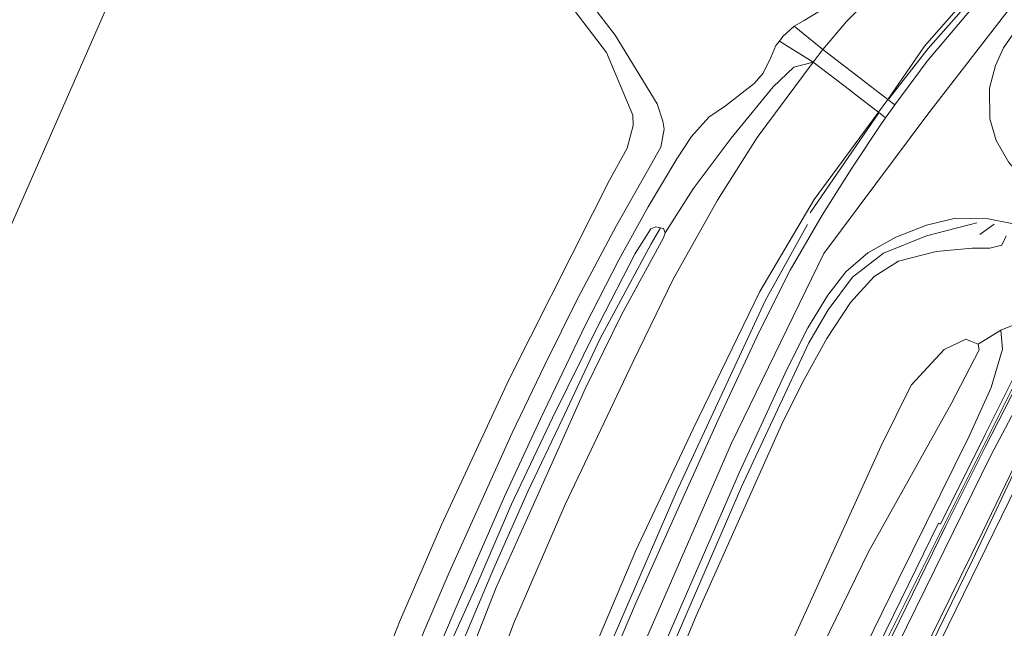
# Model space of a CAD drawing. Extents: x 176032 to 190000, y 318229 to 352878.
# Tile 152 of 184: x 177757 to 177904, y 322444 to 322535. Entities that reach past the tile are written whole.
import ezdxf

# ---------------------------------------------------------------- set-up
doc = ezdxf.new("R2010")
doc.units = 0
for name, color, linetype, lineweight in [('af-bs-haag', 253, 'haag', 18), ('af-bs-rasterhekwerk', 253, 'hekwerk', 18), ('bp-b5-bomenstruiken', 253, 'Continuous', 18), ('bp-b5-boom', 253, 'Continuous', 18), ('bp-b5-grasland', 253, 'Continuous', 18), ('gw-bs-insteekwatergang', 253, 'Continuous', 18), ('gw-bs-kruinlijn', 253, 'Continuous', 18), ('gw-bs-teenlijn', 253, 'Continuous', 18), ('og-b5-bebouwing', 6, 'Continuous', 18), ('og-b5-bekleding', 253, 'Continuous', 18), ('og-b5-grond_ingericht', 253, 'Continuous', 18), ('og-b5-water', 253, 'Continuous', 18), ('og-bs-maaiveld', 253, 'Continuous', 18), ('og-bs-terreinafscheiding', 7, 'Continuous', 18), ('vh-b5-verh_soort', 253, 'Continuous', 18), ('wh-bs-greppel', 253, 'greppel', 18), ('wh-bs-waterlijn', 253, 'Continuous', 18), ('wm-bs-schrikhek', 253, 'Continuous', 18)]:
    doc.layers.add(name, color=color, linetype=linetype, lineweight=lineweight)
doc.layers.add('viewports', color=7, linetype='Continuous')
doc.linetypes.add('greppel', pattern='A,25.5,-0.01,[14,RTW.shx,S=1,R=0,X=0,Y=0],1,[14,RTW.shx,S=1,R=0,X=0,Y=0],1,[14,RTW.shx,S=1,R=0,X=0,Y=0],1,[14,RTW.shx,S=1,R=0,X=0,Y=0],1,[14,RTW.shx,S=1,R=0,X=0,Y=0],0.5,-0.01', length=30.02)
doc.linetypes.add('haag', pattern='A,7,-1.5,[1,RTW.shx,S=0.75,R=45,X=0,Y=0],-1.5', length=10)
doc.linetypes.add('hekwerk', pattern='A,7,-1.5,[1,RTW.shx,S=0.75,R=0,X=0,Y=0],-1.5', length=10)

# ---------------------------------------------------------------- blocks, each defined once
blk = doc.blocks.new('x-ref dtb totaal grijs')
at = {"layer": 'af-bs-haag'}
for points in [[(177833.226, 322389.725, 49.953), (177842.218, 322412.543, 50.439), (177853.274, 322438.713, 51.43), (177864.68, 322465.014, 51.765), (177874.751, 322486.546, 51.987), (177877.651, 322491.485, 52.087), (177881.3, 322496.39, 52.144), (177885.949, 322499.976, 52.066), (177892.36, 322502.571, 52.079), (177899.922, 322504.53, 52.035)], [(177874.534, 322504.288, 52.07), (177868.248, 322492.962, 51.992), (177854.874, 322464.124, 51.722), (177844.298, 322439.704, 51.174), (177832.968, 322412.802, 50.6), (177825.465, 322393.361, 50.005)]]:
    blk.add_polyline3d(points, dxfattribs=at)
at = {"layer": 'af-bs-rasterhekwerk'}
for points in [[(177785.199, 322572.257, 43.195), (177790.473, 322578.417, 43.769), (177807.788, 322563.754, 43.682), (177827.453, 322547.125, 43.987), (177839.609, 322536.396, 44.191), (177844.45, 322530.016, 44.248), (177848.409, 322520.676, 44.222)], [(177842.412, 322506.002, 43.978), (177829.867, 322481.116, 43.987), (177819.757, 322459.303, 43.922), (177813.454, 322444.791, 43.93), (177806.836, 322427.728, 43.983), (177801.497, 322412.458, 43.983), (177798.756, 322403.902, 43.871)]]:
    blk.add_polyline3d(points, dxfattribs=at)
at = {"layer": 'bp-b5-bomenstruiken'}
for points in [[(177903.404, 322543.931, 52.192), (177892.072, 322531.008, 52.187), (177886.597, 322522.986, 52.048), (177883.315, 322525.501, 49.621), (177882.431, 322526.179, 49.575), (177876.832, 322530.47, 45.061), (177880.393, 322534.658, 45.066), (177897.384, 322551.864, 45.07)], [(177823.862, 322439.49, 44.048), (177827.929, 322449.919, 44.03), (177832.423, 322459.916, 43.983), (177836.52, 322469.043, 43.969), (177841.245, 322479.654, 43.926), (177846.759, 322490.86, 43.939), (177852.975, 322502.297, 43.991), (177853.247, 322503.021, 43.991), (177857.413, 322509.644, 44.273), (177863.109, 322517.226, 44.419), (177869.418, 322524.884, 44.607), (177872.515, 322527.833, 44.693), (177875.407, 322528.611, 44.987), (177867.036, 322517.33, 44.609), (177861.094, 322507.929, 44.183), (177854.458, 322496.072, 44.109), (177848.443, 322483.776, 44.104), (177838.283, 322462.335, 44.104), (177830.548, 322444.463, 44.104), (177823.898, 322426.441, 44.1)], [(177905.603, 322489.328, 46.554), (177903.516, 322488.473, 46.475), (177900.122, 322486.365, 45.583), (177899.131, 322486.74, 45.514), (177898.282, 322487.103, 45.527), (177895.009, 322485.565, 45.405), (177890.092, 322480.216, 45.079), (177885.606, 322471.161, 44.687), (177872.974, 322443.333, 44.465)], [(177845.955, 322417.039, 50.765), (177857.895, 322445.659, 51.539), (177870.685, 322474.278, 51.909), (177873.794, 322480.612, 52.005), (177877.466, 322487.208, 51.987), (177881.01, 322492.625, 52.044), (177884.537, 322496.506, 52.109), (177888.178, 322498.777, 52.061), (177893.832, 322500.216, 52.018), (177899.183, 322500.742, 51.966), (177901.829, 322500.747, 52.053), (177903.639, 322501.203, 52.074), (177904.305, 322502.561, 52.266)]]:
    blk.add_polyline3d(points, dxfattribs=at)
for points in [[(177823.459, 322393.89, 49.969), (177813.641, 322397.672, 44.076), (177817.867, 322409.514, 44.1), (177823.898, 322426.441, 44.1), (177830.548, 322444.463, 44.104), (177838.283, 322462.335, 44.104), (177848.443, 322483.776, 44.104), (177854.458, 322496.072, 44.109), (177861.094, 322507.929, 44.183), (177867.036, 322517.33, 44.609), (177875.407, 322528.611, 44.987), (177881.022, 322524.308, 49.541), (177881.86, 322523.665, 49.621), (177885.172, 322521.127, 52.022), (177875.559, 322508.027, 51.9), (177867.398, 322494.25, 51.835), (177857.413, 322473.695, 51.631), (177848.863, 322455.464, 51.517), (177840.474, 322435.714, 51.143), (177831.385, 322413.646, 50.604)], [(177844.232, 322383.468, 44.503), (177855.006, 322406.103, 44.418), (177872.974, 322443.333, 44.465), (177885.606, 322471.161, 44.687), (177890.092, 322480.216, 45.079), (177895.009, 322485.565, 45.405), (177898.282, 322487.103, 45.527), (177899.131, 322486.74, 45.514), (177900.122, 322486.365, 45.583), (177900.231, 322485.53, 45.588), (177896.086, 322477.433, 45.04), (177883.707, 322455.27, 44.318), (177868.217, 322423.514, 44.344), (177848.537, 322384.124, 44.376)]]:
    blk.add_polyline3d(points, close=True, dxfattribs=at)
at = {"layer": 'bp-b5-boom'}
blk.add_polyline3d([(177853.782, 322381.141, 47.164), (177848.537, 322384.124, 44.376), (177868.217, 322423.514, 44.344), (177883.707, 322455.27, 44.318), (177896.086, 322477.433, 45.04), (177900.231, 322485.53, 45.588), (177900.122, 322486.365, 45.583), (177903.516, 322488.473, 46.475), (177903.731, 322485.632, 46.514), (177902.044, 322479.887, 46.767), (177898.771, 322472.6, 46.963), (177888.125, 322451.045, 47.01), (177871.128, 322416.346, 47.11)], close=True, dxfattribs=at)
at = {"layer": 'bp-b5-grasland'}
for points in [[(177906.576, 322483.735, 46.671), (177901.195, 322472.925, 47.019), (177894.469, 322459.397, 46.945), (177894.168, 322459.543, 47.002), (177880.646, 322431.889, 47.037), (177861.991, 322393.896, 47.058), (177855.32, 322380.459, 47.168), (177853.782, 322381.141, 47.164), (177871.128, 322416.346, 47.11), (177888.125, 322451.045, 47.01), (177898.771, 322472.6, 46.963), (177902.044, 322479.887, 46.767), (177903.731, 322485.632, 46.514), (177903.516, 322488.473, 46.475), (177905.603, 322489.328, 46.554)], [(177909.619, 322535.462, 51.97), (177908.99, 322532.58, 51.961), (177909.483, 322529.475, 51.905), (177911.503, 322525.579, 51.809), (177912.837, 322522.844, 51.874), (177912.815, 322519.209, 51.961), (177911.874, 322516.699, 52.109), (177908.901, 322511.891, 52.361), (177907.948, 322510.095, 52.113), (177907.091, 322510.863, 52.118), (177904.682, 322513.543, 52.079), (177902.813, 322516.884, 52.079), (177901.856, 322520.129, 52.026), (177901.78, 322524.712, 52.005), (177902.704, 322528.067, 51.992), (177903.906, 322530.753, 52.009), (177907.126, 322535.446, 51.996)], [(177909.522, 322483.939, 46.558), (177901.994, 322469.676, 46.958), (177886.557, 322438.287, 47.028), (177857.9, 322380.285, 47.186), (177856.447, 322379.878, 47.16), (177874.552, 322416.702, 47.102), (177895.231, 322459.052, 46.997), (177901.215, 322471.054, 47.01), (177904.097, 322476.654, 46.897)], [(177900.18, 322537.897, 52.14), (177892.471, 322528.718, 52.153), (177887.641, 322522.177, 52.14), (177886.597, 322522.986, 52.048), (177892.072, 322531.008, 52.187), (177903.404, 322543.931, 52.192)], [(177842.198, 322537.233, 44.126), (177845.747, 322532.636, 44.165), (177852.032, 322522.365, 44.152), (177852.888, 322519.75, 44.174), (177853.11, 322518.554, 44.113), (177852.581, 322515.841, 44.017), (177850.579, 322512.312, 43.909), (177845.973, 322504.121, 43.917), (177840.222, 322493.346, 43.939), (177835.241, 322483.278, 43.882), (177830.325, 322473.088, 43.83), (177825.802, 322462.988, 43.826), (177820.928, 322452.167, 43.83), (177817.169, 322443.438, 43.856)], [(177806.836, 322427.728, 43.983), (177813.454, 322444.791, 43.93), (177819.757, 322459.303, 43.922), (177829.867, 322481.116, 43.987), (177842.412, 322506.002, 43.978), (177844.926, 322510.911, 44.262), (177847.578, 322515.718, 44.27), (177848.435, 322519.083, 44.222), (177848.409, 322520.676, 44.222), (177844.45, 322530.016, 44.248), (177839.609, 322536.396, 44.191)], [(177897.384, 322551.864, 45.07), (177880.393, 322534.658, 45.066), (177876.832, 322530.47, 45.061), (177872.558, 322533.981, 44.7), (177874.051, 322534.845, 44.74), (177878.15, 322537.336, 44.827)], [(177817.728, 322437.045, 43.826), (177822.093, 322447.344, 43.839), (177829.171, 322463.557, 43.795), (177834.557, 322475.2, 43.869), (177841.247, 322489.132, 43.887), (177846.292, 322499.011, 43.9), (177850.709, 322506.92, 43.935), (177855.004, 322514.095, 44.043), (177857.196, 322517.451, 44.178), (177859.804, 322520.346, 44.278), (177862.279, 322522.07, 44.339), (177866.555, 322525.377, 44.509), (177867.907, 322526.932, 44.592), (177869.075, 322529.281, 44.548), (177869.822, 322531.071, 44.67), (177870.344, 322531.75, 44.676), (177875.407, 322528.611, 44.987), (177872.515, 322527.833, 44.693), (177869.418, 322524.884, 44.607), (177863.109, 322517.226, 44.419), (177857.413, 322509.644, 44.273), (177853.247, 322503.021, 43.991), (177852.981, 322503.667, 43.996), (177852.562, 322503.77, 43.994), (177851.843, 322503.947, 43.991), (177851.084, 322503.608, 43.948), (177848.733, 322499.951, 43.926), (177843.314, 322489.371, 43.9), (177836.38, 322475.348, 43.848), (177830.234, 322462.384, 43.83), (177825.19, 322450.664, 43.861), (177820.958, 322441.231, 43.852)], [(177845.365, 322423.525, 50.895), (177864.338, 322467.108, 51.805), (177871.515, 322482.681, 51.952), (177874.61, 322488.791, 51.987), (177877.6, 322493.715, 52.031), (177880.288, 322497.194, 52.066), (177883.582, 322500.04, 52.066), (177887.765, 322502.374, 52.074), (177892.346, 322504.205, 52.066), (177896.712, 322505.241, 52.057), (177901.604, 322505.148, 52.066), (177905.139, 322504.414, 52.266)], [(177904.305, 322502.561, 52.266), (177903.639, 322501.203, 52.074), (177901.829, 322500.747, 52.053), (177899.183, 322500.742, 51.966), (177893.832, 322500.216, 52.018), (177888.178, 322498.777, 52.061), (177884.537, 322496.506, 52.109), (177881.01, 322492.625, 52.044), (177877.466, 322487.208, 51.987), (177873.794, 322480.612, 52.005), (177870.685, 322474.278, 51.909), (177857.895, 322445.659, 51.539), (177845.955, 322417.039, 50.765)]]:
    blk.add_polyline3d(points, dxfattribs=at)
for points in [[(177823.459, 322393.89, 49.969), (177831.385, 322413.646, 50.604), (177840.474, 322435.714, 51.143), (177848.863, 322455.464, 51.517), (177857.413, 322473.695, 51.631), (177867.398, 322494.25, 51.835), (177875.559, 322508.027, 51.9), (177885.172, 322521.127, 52.022), (177886.236, 322520.274, 52.136), (177885.715, 322519.568, 52.135), (177881.211, 322512.723, 52.113), (177876.732, 322505.664, 52.053), (177871.975, 322497.466, 51.97), (177867.308, 322488.207, 51.896), (177861.2, 322475.033, 51.787), (177854.473, 322460.205, 51.639), (177848.807, 322447.486, 51.465), (177844.636, 322437.737, 51.235), (177839.049, 322424.194, 50.895), (177832.832, 322408.933, 50.452), (177826.597, 322393.062, 50.026), (177825.465, 322393.361, 50.005)], [(177807.658, 322399.383, 43.022), (177806.376, 322400.283, 43.858), (177809.467, 322409.627, 43.822), (177812.575, 322418.975, 43.878), (177816.921, 322431.502, 43.891), (177820.958, 322441.231, 43.852), (177825.19, 322450.664, 43.861), (177830.234, 322462.384, 43.83), (177836.38, 322475.348, 43.848), (177843.314, 322489.371, 43.9), (177848.733, 322499.951, 43.926), (177851.084, 322503.608, 43.948), (177851.843, 322503.947, 43.991), (177852.562, 322503.77, 43.994), (177851.161, 322501.386, 43.199), (177843.48, 322487.106, 43.086), (177837.824, 322475.057, 43.056), (177832.681, 322464.317, 43.021), (177827.612, 322452.801, 42.96), (177822.838, 322441.564, 42.938), (177818.433, 322430.834, 42.991), (177814.989, 322421.142, 42.925), (177811.046, 322409.63, 42.965)], [(177809.096, 322399.079, 43.98), (177807.658, 322399.383, 43.022), (177811.046, 322409.63, 42.965), (177814.989, 322421.142, 42.925), (177818.433, 322430.834, 42.991), (177822.838, 322441.564, 42.938), (177827.612, 322452.801, 42.96), (177832.681, 322464.317, 43.021), (177837.824, 322475.057, 43.056), (177843.48, 322487.106, 43.086), (177851.161, 322501.386, 43.199), (177852.562, 322503.77, 43.994), (177852.981, 322503.667, 43.996), (177853.247, 322503.021, 43.991), (177852.975, 322502.297, 43.991), (177846.759, 322490.86, 43.939), (177841.245, 322479.654, 43.926), (177836.52, 322469.043, 43.969), (177832.423, 322459.916, 43.983), (177827.929, 322449.919, 44.03), (177823.862, 322439.49, 44.048), (177819.993, 322430.122, 44.048), (177815.715, 322418.027, 44), (177811.809, 322406.877, 43.991)], [(177913.007, 322485.547, 45.12), (177911.009, 322479.511, 44.391), (177900.772, 322458.213, 44.391), (177880.128, 322416.317, 44.461), (177861.365, 322377.895, 44.413), (177857.9, 322380.285, 47.186), (177886.557, 322438.287, 47.028), (177901.994, 322469.676, 46.958), (177909.522, 322483.939, 46.558), (177911.618, 322486.189, 46.127)]]:
    blk.add_polyline3d(points, close=True, dxfattribs=at)
at = {"layer": 'gw-bs-insteekwatergang'}
for points in [[(177806.376, 322400.283, 43.858), (177809.467, 322409.627, 43.822), (177812.575, 322418.975, 43.878), (177816.921, 322431.502, 43.891), (177820.958, 322441.231, 43.852), (177825.19, 322450.664, 43.861), (177830.234, 322462.384, 43.83), (177836.38, 322475.348, 43.848), (177843.314, 322489.371, 43.9), (177848.733, 322499.951, 43.926), (177851.084, 322503.608, 43.948), (177851.843, 322503.947, 43.991), (177852.562, 322503.77, 43.994)], [(177852.562, 322503.77, 43.994), (177852.981, 322503.667, 43.996), (177853.247, 322503.021, 43.991), (177852.975, 322502.297, 43.991), (177846.759, 322490.86, 43.939), (177841.245, 322479.654, 43.926), (177836.52, 322469.043, 43.969), (177832.423, 322459.916, 43.983), (177827.929, 322449.919, 44.03), (177823.862, 322439.49, 44.048), (177819.993, 322430.122, 44.048), (177815.715, 322418.027, 44), (177811.809, 322406.877, 43.991), (177809.096, 322399.079, 43.98)]]:
    blk.add_polyline3d(points, dxfattribs=at)
at = {"layer": 'gw-bs-kruinlijn'}
for points in [[(177829.627, 322391.579, 49.848), (177841.04, 322420.648, 50.673), (177863.157, 322471.552, 51.813), (177876.995, 322499.959, 52.144), (177892.553, 322520.809, 52.127), (177913.116, 322547.399, 51.939), (177931.694, 322568.257, 51.448), (177940.364, 322578.947, 51.061), (177945.85, 322588.011, 50.826), (177967.373, 322627.923, 49.642), (177990.946, 322672.959, 48.79), (178014.663, 322715.597, 47.546), (178028.005, 322742.376, 47.158)], [(177886.597, 322522.986, 52.048), (177892.072, 322531.008, 52.187), (177903.404, 322543.931, 52.192), (177919.07, 322560.873, 51.665), (177927.958, 322571.15, 51.404), (177934.699, 322579.76, 51.008), (177940.569, 322587.852, 50.769), (177946.516, 322598.438, 50.486), (177955.157, 322614.391, 50.064), (177967.39, 322636.048, 49.408), (177976.984, 322653.668, 48.716)], [(177823.459, 322393.89, 49.969), (177831.385, 322413.646, 50.604), (177840.474, 322435.714, 51.143), (177848.863, 322455.464, 51.517), (177857.413, 322473.695, 51.631), (177867.398, 322494.25, 51.835), (177875.559, 322508.027, 51.9), (177885.172, 322521.127, 52.022)], [(177834.894, 322388.771, 49.904), (177845.955, 322417.039, 50.765), (177857.895, 322445.659, 51.539), (177870.685, 322474.278, 51.909), (177873.794, 322480.612, 52.005), (177877.466, 322487.208, 51.987), (177881.01, 322492.625, 52.044), (177884.537, 322496.506, 52.109), (177888.178, 322498.777, 52.061), (177893.832, 322500.216, 52.018), (177899.183, 322500.742, 51.966), (177901.829, 322500.747, 52.053), (177903.639, 322501.203, 52.074), (177904.305, 322502.561, 52.266)], [(177853.782, 322381.141, 47.164), (177871.128, 322416.346, 47.11), (177888.125, 322451.045, 47.01), (177898.771, 322472.6, 46.963), (177902.044, 322479.887, 46.767), (177903.731, 322485.632, 46.514), (177903.516, 322488.473, 46.475)], [(177855.886, 322380.167, 47.125), (177863.745, 322396.134, 47.105), (177886.327, 322441.916, 47.04), (177908.697, 322486.682, 46.476)], [(177911.618, 322486.189, 46.127), (177909.522, 322483.939, 46.558), (177901.994, 322469.676, 46.958), (177886.557, 322438.287, 47.028), (177857.9, 322380.285, 47.186)], [(177911.009, 322479.511, 44.391), (177909.851, 322476.392, 44.521), (177899.24, 322453.991, 44.572), (177886.925, 322428.744, 44.659), (177872.542, 322399.013, 44.89), (177861.876, 322377.678, 44.287)]]:
    blk.add_polyline3d(points, dxfattribs=at)
at = {"layer": 'gw-bs-teenlijn'}
for points in [[(177876.832, 322530.47, 45.061), (177880.393, 322534.658, 45.066), (177897.384, 322551.864, 45.07), (177925.602, 322581.271, 46.445), (177933.958, 322591.162, 46.628), (177940.393, 322600.367, 46.919), (177944.157, 322608.072, 47.154), (177946.577, 322614.994, 47.311)], [(177813.641, 322397.672, 44.076), (177817.867, 322409.514, 44.1), (177823.898, 322426.441, 44.1), (177830.548, 322444.463, 44.104), (177838.283, 322462.335, 44.104), (177848.443, 322483.776, 44.104), (177854.458, 322496.072, 44.109), (177861.094, 322507.929, 44.183), (177867.036, 322517.33, 44.609), (177875.407, 322528.611, 44.987)], [(177915.789, 322498.068, 45.884), (177913.53, 322495.067, 46.153), (177908.852, 322491.473, 46.475), (177905.603, 322489.328, 46.554), (177903.516, 322488.473, 46.475)], [(177844.232, 322383.468, 44.503), (177855.006, 322406.103, 44.418), (177872.974, 322443.333, 44.465), (177885.606, 322471.161, 44.687), (177890.092, 322480.216, 45.079), (177895.009, 322485.565, 45.405), (177898.282, 322487.103, 45.527), (177899.131, 322486.74, 45.514)], [(177848.537, 322384.124, 44.376), (177868.217, 322423.514, 44.344), (177883.707, 322455.27, 44.318), (177896.086, 322477.433, 45.04), (177900.231, 322485.53, 45.588), (177900.122, 322486.365, 45.583), (177899.131, 322486.74, 45.514)], [(177861.365, 322377.895, 44.413), (177880.128, 322416.317, 44.461), (177900.772, 322458.213, 44.391), (177911.009, 322479.511, 44.391)]]:
    blk.add_polyline3d(points, dxfattribs=at)
at = {"layer": 'og-b5-bebouwing'}
blk.add_polyline3d([(177876.832, 322530.47, 45.061), (177882.431, 322526.179, 49.575), (177883.315, 322525.501, 49.621), (177886.597, 322522.986, 52.048), (177885.172, 322521.127, 52.022), (177881.86, 322523.665, 49.621), (177881.022, 322524.308, 49.541), (177875.407, 322528.611, 44.987)], close=True, dxfattribs=at)
at = {"layer": 'og-b5-bekleding'}
for points in [[(178026.895, 322711.44, 43.884), (178021.526, 322700.965, 43.904), (177992.906, 322642.58, 43.904), (177966.566, 322588.901, 43.904), (177939.48, 322533.498, 43.904), (177917.303, 322488.632, 43.904), (177894.488, 322441.887, 43.904), (177862.828, 322377.374, 43.893), (177861.876, 322377.678, 44.287), (177872.542, 322399.013, 44.89), (177886.925, 322428.744, 44.659), (177899.24, 322453.991, 44.572), (177909.851, 322476.392, 44.521), (177911.009, 322479.511, 44.391), (177913.007, 322485.547, 45.12), (177932.514, 322525.138, 44.9), (177934.096, 322525.996, 44.371), (177950.933, 322560.42, 44.396), (177969.843, 322599.077, 44.396), (177993.057, 322646.514, 44.405), (178015.35, 322691.892, 44.409), (178025.596, 322712.347, 44.531), (178026.265, 322712.206, 44.38)], [(177861.876, 322377.678, 44.287), (177861.417, 322377.869, 44.494), (177861.365, 322377.895, 44.413), (177880.128, 322416.317, 44.461), (177900.772, 322458.213, 44.391), (177911.009, 322479.511, 44.391), (177909.851, 322476.392, 44.521), (177899.24, 322453.991, 44.572), (177886.925, 322428.744, 44.659), (177872.542, 322399.013, 44.89)]]:
    blk.add_polyline3d(points, close=True, dxfattribs=at)
at = {"layer": 'og-b5-grond_ingericht'}
for points in [[(177785.199, 322572.257, 43.195), (177729.178, 322444.663, 43.374), (177728.329, 322445.16, 43.222), (177674.353, 322456.189, 43.753), (177676.467, 322462.765, 43.713), (177685.312, 322460.649, 43.809), (177686.3, 322459.913, 43.752), (177721.078, 322543.276, 43.626), (177745.29, 322596.596, 43.503)], [(177848.409, 322520.676, 44.222), (177848.435, 322519.083, 44.222), (177847.578, 322515.718, 44.27), (177844.926, 322510.911, 44.262), (177842.412, 322506.002, 43.978), (177829.867, 322481.116, 43.987), (177819.757, 322459.303, 43.922), (177813.454, 322444.791, 43.93), (177806.836, 322427.728, 43.983), (177801.497, 322412.458, 43.983), (177798.756, 322403.902, 43.871), (177729.178, 322444.663, 43.374), (177785.199, 322572.257, 43.195), (177790.473, 322578.417, 43.769), (177807.788, 322563.754, 43.682), (177827.453, 322547.125, 43.987), (177839.609, 322536.396, 44.191), (177844.45, 322530.016, 44.248)]]:
    blk.add_polyline3d(points, close=True, dxfattribs=at)
at = {"layer": 'og-b5-water'}
blk.add_polyline3d([(178068.187, 322693.327, 43.88), (178029.334, 322613.824, 43.904), (177987.076, 322527.433, 43.904), (177944.4, 322441.497, 43.904), (177944.25, 322441.196, 43.904), (177911.859, 322374.64, 43.904), (177909.843, 322370.217, 43.904), (177908.587, 322367.462, 43.904), (177906.816, 322362.141, 43.904), (177905.717, 322357.11, 43.904), (177905.366, 322355.466, 43.823), (177862.828, 322377.374, 43.893), (177894.488, 322441.887, 43.904), (177917.303, 322488.632, 43.904), (177939.48, 322533.498, 43.904), (177966.566, 322588.901, 43.904), (177992.906, 322642.58, 43.904), (178021.526, 322700.965, 43.904), (178026.895, 322711.44, 43.884)], close=True, dxfattribs=at)
at = {"layer": 'og-bs-maaiveld'}
blk.add_polyline3d([(177875.407, 322528.611, 44.987), (177876.832, 322530.47, 45.061), (177882.431, 322526.179, 49.575), (177883.315, 322525.501, 49.621), (177886.597, 322522.986, 52.048), (177885.172, 322521.127, 52.022), (177881.86, 322523.665, 49.621), (177881.022, 322524.308, 49.541), (177875.407, 322528.611, 44.987)], dxfattribs=at)
at = {"layer": 'og-bs-terreinafscheiding'}
for points in [[(178016.674, 322716.123, 47.604), (178006.162, 322697.078, 48.028), (178002.438, 322690.904, 48.202), (178000.177, 322686.8, 48.324), (177995.409, 322676.52, 48.546), (177980.911, 322646.456, 49.025), (177966.914, 322620.672, 49.756), (177949.963, 322589.482, 50.626), (177945.044, 322580.615, 50.987), (177940.873, 322574.659, 51.196), (177936.917, 322569.641, 51.317), (177919.693, 322549.892, 51.805), (177911.747, 322540.958, 51.913), (177907.126, 322535.446, 51.996), (177903.906, 322530.753, 52.009), (177902.704, 322528.067, 51.992), (177901.78, 322524.712, 52.005), (177901.856, 322520.129, 52.026), (177902.813, 322516.884, 52.079), (177904.682, 322513.543, 52.079), (177907.091, 322510.863, 52.118), (177907.948, 322510.095, 52.113)], [(178019.597, 322714.5, 47.098), (178003.882, 322682.646, 47.028), (177984.896, 322643.692, 47.01), (177963.201, 322599.351, 47.01), (177945.319, 322562.932, 47.002), (177936.851, 322545.75, 46.963), (177929.895, 322528.89, 46.332), (177925.797, 322518.203, 45.936), (177920.114, 322505.135, 45.858), (177916.685, 322498.099, 45.836), (177912.983, 322492.804, 46.123), (177910.301, 322489.397, 46.345), (177908.505, 322487.081, 46.528), (177907.58, 322485.641, 46.593), (177906.576, 322483.735, 46.671), (177901.195, 322472.925, 47.019), (177894.469, 322459.397, 46.945), (177894.168, 322459.543, 47.002), (177880.646, 322431.889, 47.037), (177861.991, 322393.896, 47.058), (177855.32, 322380.459, 47.168)], [(177856.447, 322379.878, 47.16), (177874.552, 322416.702, 47.102), (177895.231, 322459.052, 46.997), (177901.215, 322471.054, 47.01), (177904.097, 322476.654, 46.897), (177906.592, 322481.607, 46.793), (177907.92, 322484.29, 46.606), (177908.596, 322485.609, 46.549), (177909.876, 322487.408, 46.397), (177914.711, 322493.499, 45.997), (177916.547, 322496.013, 45.84), (177921.094, 322504.96, 45.827), (177923.111, 322509.524, 45.884), (177926.399, 322517.143, 45.888), (177928.56, 322522.77, 45.958), (177930.892, 322529.128, 46.323), (177933.92, 322536.331, 46.641), (177937.98, 322545.832, 46.902), (177947.237, 322564.679, 46.976), (177963.539, 322597.817, 46.923), (177982.78, 322637.174, 46.884), (177998.62, 322669.365, 46.854), (178015.308, 322703.673, 46.884), (178020.557, 322714.183, 47.099)], [(177887.641, 322522.177, 52.14), (177892.471, 322528.718, 52.153), (177900.18, 322537.897, 52.14)], [(177878.15, 322537.336, 44.827), (177874.051, 322534.845, 44.74), (177872.558, 322533.981, 44.7)], [(177802.391, 322402.454, 43.854), (177806.112, 322413.574, 43.861), (177809.584, 322423.799, 43.817), (177813.418, 322434.099, 43.852), (177817.169, 322443.438, 43.856), (177820.928, 322452.167, 43.83), (177825.802, 322462.988, 43.826), (177830.325, 322473.088, 43.83), (177835.241, 322483.278, 43.882), (177840.222, 322493.346, 43.939), (177845.973, 322504.121, 43.917), (177850.579, 322512.312, 43.909), (177852.581, 322515.841, 44.017), (177853.11, 322518.554, 44.113), (177852.888, 322519.75, 44.174), (177852.032, 322522.365, 44.152), (177845.747, 322532.636, 44.165), (177842.198, 322537.233, 44.126)], [(177729.178, 322444.663, 43.374), (177785.199, 322572.257, 43.195)], [(177872.558, 322533.981, 44.7), (177870.882, 322532.45, 44.683), (177870.344, 322531.75, 44.676)], [(177876.832, 322530.47, 45.061), (177872.558, 322533.981, 44.7)], [(177870.344, 322531.75, 44.676), (177869.822, 322531.071, 44.67), (177869.075, 322529.281, 44.548), (177867.907, 322526.932, 44.592), (177866.555, 322525.377, 44.509), (177862.279, 322522.07, 44.339), (177859.804, 322520.346, 44.278), (177857.196, 322517.451, 44.178), (177855.004, 322514.095, 44.043), (177850.709, 322506.92, 43.935), (177846.292, 322499.011, 43.9), (177841.247, 322489.132, 43.887), (177834.557, 322475.2, 43.869), (177829.171, 322463.557, 43.795), (177822.093, 322447.344, 43.839), (177817.728, 322437.045, 43.826), (177813.607, 322426.401, 43.848), (177808.965, 322412.925, 43.817), (177805.141, 322400.999, 43.858)], [(177875.407, 322528.611, 44.987), (177870.344, 322531.75, 44.676)], [(177853.247, 322503.021, 43.991), (177857.413, 322509.644, 44.273), (177863.109, 322517.226, 44.419), (177869.418, 322524.884, 44.607), (177872.515, 322527.833, 44.693), (177875.407, 322528.611, 44.987)], [(177886.236, 322520.274, 52.136), (177887.641, 322522.177, 52.14)], [(177886.597, 322522.986, 52.048), (177887.641, 322522.177, 52.14)], [(177848.409, 322520.676, 44.222), (177848.435, 322519.083, 44.222), (177847.578, 322515.718, 44.27), (177844.926, 322510.911, 44.262), (177842.412, 322506.002, 43.978)], [(177885.172, 322521.127, 52.022), (177886.236, 322520.274, 52.136)], [(177826.597, 322393.062, 50.026), (177832.832, 322408.933, 50.452), (177839.049, 322424.194, 50.895), (177844.636, 322437.737, 51.235), (177848.807, 322447.486, 51.465), (177854.473, 322460.205, 51.639), (177861.2, 322475.033, 51.787), (177867.308, 322488.207, 51.896), (177871.975, 322497.466, 51.97), (177876.732, 322505.664, 52.053), (177881.211, 322512.723, 52.113), (177885.715, 322519.568, 52.135), (177886.236, 322520.274, 52.136)], [(177905.139, 322504.414, 52.266), (177901.604, 322505.148, 52.066), (177896.712, 322505.241, 52.057), (177892.346, 322504.205, 52.066), (177887.765, 322502.374, 52.074), (177883.582, 322500.04, 52.066), (177880.288, 322497.194, 52.066), (177877.6, 322493.715, 52.031), (177874.61, 322488.791, 51.987), (177871.515, 322482.681, 51.952), (177864.338, 322467.108, 51.805), (177845.365, 322423.525, 50.895), (177832.117, 322390.36, 49.986)], [(177900.122, 322486.365, 45.583), (177903.516, 322488.473, 46.475)]]:
    blk.add_polyline3d(points, dxfattribs=at)
at = {"layer": 'vh-b5-verh_soort'}
for points in [[(177907.126, 322535.446, 51.996), (177903.906, 322530.753, 52.009), (177902.704, 322528.067, 51.992), (177901.78, 322524.712, 52.005), (177901.856, 322520.129, 52.026), (177902.813, 322516.884, 52.079), (177904.682, 322513.543, 52.079)], [(177905.139, 322504.414, 52.266), (177901.604, 322505.148, 52.066), (177896.712, 322505.241, 52.057), (177892.346, 322504.205, 52.066), (177887.765, 322502.374, 52.074), (177883.582, 322500.04, 52.066), (177880.288, 322497.194, 52.066), (177877.6, 322493.715, 52.031), (177874.61, 322488.791, 51.987), (177871.515, 322482.681, 51.952), (177864.338, 322467.108, 51.805), (177845.365, 322423.525, 50.895)], [(177844.636, 322437.737, 51.235), (177848.807, 322447.486, 51.465), (177854.473, 322460.205, 51.639), (177861.2, 322475.033, 51.787), (177867.308, 322488.207, 51.896), (177871.975, 322497.466, 51.97), (177876.732, 322505.664, 52.053), (177881.211, 322512.723, 52.113), (177885.715, 322519.568, 52.135), (177886.236, 322520.274, 52.136), (177887.641, 322522.177, 52.14), (177892.471, 322528.718, 52.153), (177900.18, 322537.897, 52.14)], [(177878.15, 322537.336, 44.827), (177874.051, 322534.845, 44.74), (177872.558, 322533.981, 44.7), (177870.882, 322532.45, 44.683), (177870.344, 322531.75, 44.676), (177869.822, 322531.071, 44.67), (177869.075, 322529.281, 44.548), (177867.907, 322526.932, 44.592), (177866.555, 322525.377, 44.509), (177862.279, 322522.07, 44.339), (177859.804, 322520.346, 44.278), (177857.196, 322517.451, 44.178), (177855.004, 322514.095, 44.043), (177850.709, 322506.92, 43.935), (177846.292, 322499.011, 43.9), (177841.247, 322489.132, 43.887), (177834.557, 322475.2, 43.869), (177829.171, 322463.557, 43.795), (177822.093, 322447.344, 43.839), (177817.728, 322437.045, 43.826)], [(177817.169, 322443.438, 43.856), (177820.928, 322452.167, 43.83), (177825.802, 322462.988, 43.826), (177830.325, 322473.088, 43.83), (177835.241, 322483.278, 43.882), (177840.222, 322493.346, 43.939), (177845.973, 322504.121, 43.917), (177850.579, 322512.312, 43.909), (177852.581, 322515.841, 44.017), (177853.11, 322518.554, 44.113), (177852.888, 322519.75, 44.174), (177852.032, 322522.365, 44.152), (177845.747, 322532.636, 44.165), (177842.198, 322537.233, 44.126)], [(177904.097, 322476.654, 46.897), (177901.215, 322471.054, 47.01), (177895.231, 322459.052, 46.997), (177874.552, 322416.702, 47.102), (177856.447, 322379.878, 47.16), (177855.32, 322380.459, 47.168), (177861.991, 322393.896, 47.058), (177880.646, 322431.889, 47.037), (177894.168, 322459.543, 47.002), (177894.469, 322459.397, 46.945), (177901.195, 322472.925, 47.019), (177906.576, 322483.735, 46.671)]]:
    blk.add_polyline3d(points, dxfattribs=at)
for points in [[(177876.832, 322530.47, 45.061), (177875.407, 322528.611, 44.987), (177870.344, 322531.75, 44.676), (177870.882, 322532.45, 44.683), (177872.558, 322533.981, 44.7)], [(177886.597, 322522.986, 52.048), (177887.641, 322522.177, 52.14), (177886.236, 322520.274, 52.136), (177885.172, 322521.127, 52.022)]]:
    blk.add_polyline3d(points, close=True, dxfattribs=at)
at = {"layer": 'wh-bs-greppel'}
blk.add_polyline3d([(177807.658, 322399.383, 43.022), (177811.046, 322409.63, 42.965), (177814.989, 322421.142, 42.925), (177818.433, 322430.834, 42.991), (177822.838, 322441.564, 42.938), (177827.612, 322452.801, 42.96), (177832.681, 322464.317, 43.021), (177837.824, 322475.057, 43.056), (177843.48, 322487.106, 43.086), (177851.161, 322501.386, 43.199)], dxfattribs=at)
at = {"layer": 'wh-bs-waterlijn'}
blk.add_polyline3d([(177862.828, 322377.374, 43.893), (177894.488, 322441.887, 43.904), (177917.303, 322488.632, 43.904), (177939.48, 322533.498, 43.904), (177966.566, 322588.901, 43.904), (177992.906, 322642.58, 43.904), (178021.526, 322700.965, 43.904), (178026.895, 322711.44, 43.884)], dxfattribs=at)
at = {"layer": 'wm-bs-schrikhek'}
for points in [[(177886.726, 322523.091, 51.97), (177892.63, 322530.647, 52.274), (177904.42, 322544.032, 52.279), (177914.921, 322555.511, 51.961)], [(177885.213, 322521.01, 52.044), (177874.94, 322506.043, 52.044)], [(177900.353, 322502.759, 52.083), (177902.522, 322504.309, 52.248)]]:
    blk.add_polyline3d(points, dxfattribs=at)

msp = doc.modelspace()

# ---------------------------------------------------------------- block references
at = {"layer": 'viewports'}
msp.add_blockref('x-ref dtb totaal grijs', (0, 0), dxfattribs=at)

doc.saveas('drawing.dxf')
